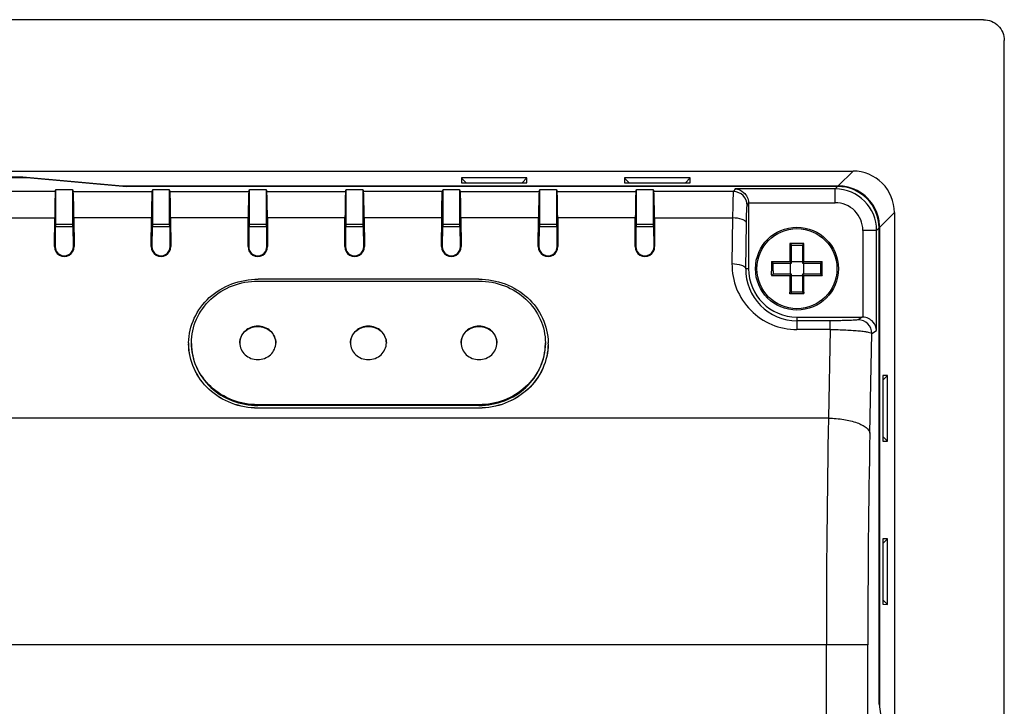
# Model space of a CAD drawing. Header units: inches. Extents: x 0 to 46.8, y 0 to 33.1.
# Tile 17 of 19: x 37.3 to 40.1, y 19.8 to 21.8. Entities that reach past the tile are written whole.
import ezdxf

# ---------------------------------------------------------------- set-up
doc = ezdxf.new("R2010")
doc.units = ezdxf.units.IN
doc.header["$LTSCALE"] = 2.572441
doc.header["$MEASUREMENT"] = 0
doc.layers.add('3D-TOPRW0701WD-SHAPE', color=7, linetype='CONTINUOUS')

msp = doc.modelspace()

# ---------------------------------------------------------------- linework, layer by layer
at = {"layer": '3D-TOPRW0701WD-SHAPE', "color": 7, "linetype": 'CONTINUOUS'}
for p, q in [((40.090956, 21.798758), (31.86245, 21.798758)), ((40.149931, 16.149072), (40.149931, 21.739782)), ((32.234325, 21.367751), (39.719083, 21.367751)), ((39.719083, 21.367751), (39.676783, 21.325453)), ((34.587385, 21.3498), (37.366021, 21.3498)), ((34.59875, 21.351244), (37.354656, 21.351244)), ((37.354656, 21.351244), (37.354656, 21.3498)), ((37.354656, 21.351244), (37.638785, 21.325453)), ((37.366021, 21.3498), (37.65015, 21.324009)), ((38.603892, 21.348187), (38.617063, 21.334547)), ((38.790426, 21.348237), (38.603924, 21.348237)), ((38.603924, 21.348237), (38.604013, 21.334547)), ((38.790426, 21.348227), (38.777282, 21.334547)), ((38.790337, 21.334547), (38.790426, 21.348237)), ((39.068459, 21.348187), (39.08163, 21.334547)), ((39.254993, 21.348237), (39.068491, 21.348237)), ((39.068491, 21.348237), (39.06858, 21.334547)), ((39.254993, 21.348227), (39.241849, 21.334547)), ((39.254904, 21.334547), (39.254993, 21.348237)), ((37.447284, 21.309551), (37.449144, 21.315136)), ((37.449144, 21.216576), (37.449144, 21.315136)), ((37.449144, 21.315136), (37.496388, 21.315136)), ((37.496388, 21.315136), (37.496388, 21.216576)), ((37.496388, 21.315136), (37.498248, 21.309551)), ((37.638785, 21.325453), (39.676783, 21.325453)), ((39.675331, 21.324009), (37.65015, 21.324009)), ((37.722874, 21.309551), (37.724734, 21.315136)), ((37.724734, 21.216576), (37.724734, 21.315136)), ((37.724734, 21.315136), (37.771978, 21.315136)), ((37.771978, 21.315136), (37.771978, 21.216576)), ((37.771978, 21.315136), (37.773838, 21.309551)), ((37.998465, 21.309551), (38.000325, 21.315136)), ((38.000325, 21.216576), (38.000325, 21.315136)), ((38.000325, 21.315136), (38.047569, 21.315136)), ((38.047569, 21.315136), (38.047569, 21.216576)), ((38.047569, 21.315136), (38.049429, 21.309551)), ((38.274055, 21.309551), (38.275915, 21.315136)), ((38.275915, 21.216576), (38.275915, 21.315136)), ((38.275915, 21.315136), (38.323159, 21.315136)), ((38.323159, 21.315136), (38.323159, 21.216576)), ((38.323159, 21.315136), (38.32502, 21.309551)), ((38.549646, 21.309551), (38.551506, 21.315136)), ((38.551506, 21.315136), (38.59875, 21.315136)), ((38.551506, 21.216576), (38.551506, 21.315136)), ((38.59875, 21.315136), (38.59875, 21.216576)), ((38.59875, 21.315136), (38.60061, 21.309551)), ((38.604013, 21.334547), (38.790337, 21.334547)), ((38.825236, 21.309551), (38.827096, 21.315136)), ((38.827096, 21.315136), (38.874341, 21.315136)), ((38.827096, 21.216576), (38.827096, 21.315136)), ((38.874341, 21.315136), (38.874341, 21.216576)), ((38.874341, 21.315136), (38.876201, 21.309551)), ((39.06858, 21.334547), (39.254904, 21.334547)), ((39.100827, 21.309551), (39.102687, 21.315136)), ((39.102687, 21.315136), (39.149931, 21.315136)), ((39.102687, 21.216576), (39.102687, 21.315136)), ((39.149931, 21.315136), (39.149931, 21.216576)), ((39.149931, 21.315136), (39.151791, 21.309551)), ((39.383565, 21.317092), (39.378541, 21.309552)), ((39.668427, 21.317092), (39.383565, 21.317092)), ((39.675341, 21.324009), (39.668427, 21.317092)), ((39.668427, 21.277775), (39.668427, 21.317092)), ((37.447284, 21.309551), (37.14564, 21.309552)), ((37.498248, 21.309551), (37.722874, 21.309551)), ((37.773838, 21.309551), (37.998465, 21.309551)), ((38.049429, 21.309551), (38.274055, 21.309551)), ((38.549805, 21.309551), (38.32502, 21.309551)), ((38.60061, 21.309551), (38.825236, 21.309551)), ((38.876201, 21.309551), (39.100827, 21.309551)), ((39.378541, 21.309552), (39.151791, 21.309551)), ((39.417884, 21.270216), (39.421585, 21.275776)), ((39.421585, 21.275776), (39.421509, 21.277772)), ((39.421534, 21.277775), (39.66841, 21.277775)), ((39.421585, 21.275776), (39.421585, 21.090097)), ((37.148661, 21.234638), (37.445472, 21.234638)), ((37.444915, 21.153089), (37.445472, 21.234637)), ((37.50006, 21.234637), (37.500617, 21.153089)), ((37.721062, 21.234637), (37.50006, 21.234637)), ((37.720505, 21.153089), (37.721062, 21.234637)), ((37.77565, 21.234637), (37.776207, 21.153089)), ((37.996653, 21.234637), (37.77565, 21.234637)), ((37.996096, 21.153089), (37.996653, 21.234637)), ((38.051241, 21.234637), (38.051798, 21.153089)), ((38.272243, 21.234637), (38.051241, 21.234637)), ((38.271686, 21.153089), (38.272243, 21.234637)), ((38.326832, 21.234637), (38.327389, 21.153089)), ((38.547834, 21.234637), (38.326832, 21.234637)), ((38.547277, 21.153089), (38.547834, 21.234637)), ((38.823424, 21.234637), (38.602422, 21.234637)), ((38.602422, 21.234637), (38.602979, 21.153089)), ((38.822867, 21.153089), (38.823424, 21.234637)), ((39.099015, 21.234637), (38.878013, 21.234637)), ((38.878013, 21.234637), (38.87857, 21.153089)), ((39.098458, 21.153089), (39.099015, 21.234637)), ((39.153603, 21.234638), (39.376124, 21.234639)), ((39.153603, 21.234637), (39.15416, 21.153089)), ((39.376124, 21.234639), (39.374346, 21.104441)), ((39.794736, 21.207497), (39.837034, 21.249798)), ((39.837034, 21.249798), (39.837034, 16.520945)), ((37.447152, 21.210597), (37.446759, 21.153089)), ((37.449144, 21.216576), (37.447152, 21.210597)), ((37.447152, 21.210597), (37.498379, 21.210597)), ((37.449144, 21.216576), (37.496388, 21.216576)), ((37.498379, 21.210597), (37.496388, 21.216576)), ((37.498772, 21.153089), (37.498379, 21.210597)), ((37.722743, 21.210597), (37.72235, 21.153089)), ((37.724734, 21.216576), (37.722743, 21.210597)), ((37.722743, 21.210597), (37.77397, 21.210597)), ((37.724734, 21.216576), (37.771978, 21.216576)), ((37.77397, 21.210597), (37.771978, 21.216576)), ((37.774363, 21.153089), (37.77397, 21.210597)), ((37.998333, 21.210597), (37.997941, 21.153089)), ((38.000325, 21.216576), (37.998333, 21.210597)), ((37.998333, 21.210597), (38.04956, 21.210597)), ((38.000325, 21.216576), (38.047569, 21.216576)), ((38.04956, 21.210597), (38.047569, 21.216576)), ((38.049953, 21.153089), (38.04956, 21.210597)), ((38.273924, 21.210597), (38.273531, 21.153089)), ((38.275915, 21.216576), (38.273924, 21.210597)), ((38.273924, 21.210597), (38.325151, 21.210597)), ((38.275915, 21.216576), (38.323159, 21.216576)), ((38.325151, 21.210597), (38.323159, 21.216576)), ((38.325544, 21.153089), (38.325151, 21.210597)), ((38.549514, 21.210597), (38.549122, 21.153089)), ((38.551506, 21.216576), (38.549514, 21.210597)), ((38.549514, 21.210597), (38.600741, 21.210597)), ((38.551506, 21.216576), (38.59875, 21.216576)), ((38.600741, 21.210597), (38.59875, 21.216576)), ((38.601134, 21.153089), (38.600741, 21.210597)), ((38.825105, 21.210597), (38.824712, 21.153089)), ((38.827096, 21.216576), (38.825105, 21.210597)), ((38.825105, 21.210597), (38.876332, 21.210597)), ((38.827096, 21.216576), (38.874341, 21.216576)), ((38.876332, 21.210597), (38.874341, 21.216576)), ((38.876725, 21.153089), (38.876332, 21.210597)), ((39.100696, 21.210597), (39.100303, 21.153089)), ((39.102687, 21.216576), (39.100696, 21.210597)), ((39.100696, 21.210597), (39.151923, 21.210597)), ((39.102687, 21.216576), (39.149931, 21.216576)), ((39.151923, 21.210597), (39.149931, 21.216576)), ((39.152315, 21.153089), (39.151923, 21.210597)), ((39.413692, 21.090097), (39.41547, 21.220277)), ((39.786375, 21.199143), (39.747059, 21.199143)), ((39.747059, 21.199142), (39.747059, 20.952251)), ((39.786375, 21.199143), (39.793292, 21.206057)), ((39.786375, 20.914282), (39.786375, 21.199143)), ((39.793292, 19.850348), (39.793292, 21.206047)), ((39.794736, 21.207497), (39.794736, 19.844507)), ((37.446759, 21.153089), (37.444915, 21.153089)), ((37.500617, 21.153089), (37.498772, 21.153089)), ((37.72235, 21.153089), (37.720505, 21.153089)), ((37.776207, 21.153089), (37.774363, 21.153089)), ((37.997941, 21.153089), (37.996096, 21.153089)), ((38.051798, 21.153089), (38.049953, 21.153089)), ((38.273531, 21.153089), (38.271686, 21.153089)), ((38.327389, 21.153089), (38.325544, 21.153089)), ((38.549122, 21.153089), (38.547277, 21.153089)), ((38.602979, 21.153089), (38.601134, 21.153089)), ((38.824712, 21.153089), (38.822867, 21.153089)), ((38.87857, 21.153089), (38.876725, 21.153089)), ((39.100303, 21.153089), (39.098458, 21.153089)), ((39.15416, 21.153089), (39.152315, 21.153089)), ((39.579397, 21.162159), (39.539363, 21.162159)), ((39.539363, 21.162159), (39.539363, 21.110114)), ((39.543632, 21.105845), (39.543632, 21.15724)), ((39.543656, 21.157375), (39.55938, 21.157092)), ((39.55938, 21.157092), (39.575104, 21.157375)), ((39.575128, 21.15724), (39.575128, 21.105845)), ((39.579397, 21.110114), (39.579397, 21.162159)), ((39.421585, 21.090097), (39.413692, 21.090097)), ((39.487389, 21.110114), (39.487318, 21.096813)), ((39.487356, 21.110114), (39.539363, 21.110114)), ((39.487389, 21.110077), (39.488514, 21.108906)), ((39.492046, 21.083795), (39.492116, 21.090097)), ((39.492093, 21.092713), (39.492101, 21.105822)), ((39.492116, 21.090097), (39.492093, 21.092713)), ((39.492236, 21.105845), (39.543632, 21.105845)), ((39.539363, 21.110114), (39.542281, 21.107195)), ((39.539695, 21.105845), (39.539695, 21.074349)), ((39.542281, 21.107195), (39.543632, 21.105845)), ((39.575128, 21.109782), (39.543632, 21.109782)), ((39.576478, 21.107195), (39.575128, 21.105845)), ((39.575128, 21.105845), (39.626523, 21.105845)), ((39.579397, 21.110114), (39.576478, 21.107195)), ((39.579065, 21.074349), (39.579065, 21.105845)), ((39.579397, 21.110114), (39.631403, 21.110114)), ((39.626658, 21.105821), (39.626375, 21.090097)), ((39.626375, 21.090097), (39.626658, 21.074372)), ((39.630246, 21.108906), (39.631371, 21.110077)), ((39.631394, 21.107534), (39.63137, 21.110114)), ((39.631454, 21.099773), (39.631394, 21.107534)), ((39.631441, 21.090097), (39.63144, 21.094471)), ((39.63144, 21.085722), (39.631441, 21.090097)), ((38.653202, 21.06024), (38.024613, 21.06024)), ((39.487356, 21.070079), (39.488514, 21.071287)), ((39.539365, 21.070079), (39.487356, 21.070079)), ((39.487386, 21.072501), (39.487392, 21.07008)), ((39.491108, 21.073591), (39.488514, 21.071287)), ((39.492046, 21.083795), (39.492065, 21.080701)), ((39.492065, 21.080701), (39.492101, 21.074372)), ((39.543632, 21.074349), (39.492236, 21.074349)), ((39.53937, 21.060104), (39.539359, 21.053851)), ((39.53937, 21.070084), (39.542288, 21.073002)), ((39.53937, 21.070079), (39.53937, 21.060104)), ((39.542288, 21.073002), (39.543632, 21.074349)), ((39.543632, 21.022953), (39.543632, 21.074349)), ((39.543632, 21.070412), (39.575128, 21.070412)), ((39.626523, 21.074349), (39.575128, 21.074349)), ((39.575128, 21.074349), (39.575128, 21.022953)), ((39.576475, 21.073006), (39.575128, 21.074349)), ((39.579395, 21.070079), (39.576475, 21.073006)), ((39.579409, 21.042578), (39.57939, 21.070079)), ((39.631403, 21.070079), (39.579395, 21.070079)), ((39.630243, 21.07129), (39.631403, 21.070079)), ((39.63137, 21.070079), (39.631454, 21.083056)), ((38.023947, 21.054839), (38.653868, 21.054839)), ((39.539353, 21.047617), (39.539351, 21.0414)), ((39.539359, 21.053851), (39.539353, 21.047617)), ((39.579357, 21.018035), (39.539403, 21.018035)), ((39.539437, 21.01807), (39.53944, 21.02034)), ((39.540573, 21.019234), (39.539437, 21.01807)), ((39.539476, 21.02034), (39.539456, 21.023002)), ((39.55938, 21.023101), (39.543655, 21.022819)), ((39.575105, 21.022819), (39.55938, 21.023101)), ((39.578189, 21.019231), (39.579357, 21.018035)), ((39.579304, 21.023002), (39.579284, 21.020341)), ((39.579324, 21.018035), (39.579319, 21.02034)), ((39.55938, 20.952301), (39.745068, 20.952301)), ((39.55938, 20.952301), (39.55938, 20.916844)), ((39.745068, 20.952301), (39.733649, 20.944693)), ((39.747059, 20.952251), (39.745069, 20.952276)), ((39.65437, 20.941845), (39.55938, 20.941845)), ((39.65437, 20.916844), (39.65437, 20.941845)), ((39.65437, 20.916844), (39.55938, 20.916844)), ((39.65437, 20.916844), (39.649202, 20.664784)), ((39.76715, 20.621748), (39.772965, 20.905347)), ((39.772965, 20.905347), (39.786375, 20.914282)), ((37.83497, 20.876702), (37.83497, 20.878853)), ((38.842844, 20.876702), (38.842844, 20.878853)), ((39.817471, 20.785742), (39.80383, 20.772571)), ((39.81752, 20.78571), (39.80383, 20.785621)), ((39.80383, 20.785621), (39.80383, 20.599297)), ((39.81752, 20.599208), (39.81752, 20.78571)), ((38.023947, 20.702867), (38.023947, 20.700716)), ((38.653868, 20.702867), (38.023947, 20.702867)), ((38.653868, 20.700716), (38.023947, 20.700716)), ((38.653868, 20.700716), (38.653868, 20.702867)), ((38.02413, 20.69316), (38.024138, 20.693383)), ((38.653687, 20.69316), (38.02413, 20.69316)), ((38.653684, 20.693383), (38.653687, 20.69316)), ((39.649202, 20.664784), (37.156447, 20.664784)), ((39.81751, 20.599208), (39.80383, 20.612352)), ((39.80383, 20.599297), (39.81752, 20.599208)), ((39.817471, 20.321175), (39.80383, 20.308004)), ((39.81752, 20.321143), (39.80383, 20.321054)), ((39.80383, 20.321054), (39.80383, 20.13473)), ((39.81752, 20.134641), (39.81752, 20.321143)), ((39.81751, 20.134641), (39.80383, 20.147785)), ((39.80383, 20.13473), (39.81752, 20.134641)), ((39.761193, 20.01927), (37.14098, 20.01927)), ((39.643245, 19.708432), (39.643245, 20.01927)), ((39.761193, 19.743837), (39.761193, 20.019281)), ((39.793292, 19.850348), (39.808973, 19.741443))]:
    msp.add_line(p, q, dxfattribs=at)
for points in [[(39.54299, 21.073705), (39.543463, 21.074146), (39.543632, 21.074349)], [(39.575772, 21.073707), (39.575331, 21.074179), (39.575128, 21.074349)]]:
    msp.add_lwpolyline(points, dxfattribs=at)
for radius in [0.11811, 0.114021]:
    msp.add_circle((39.55938, 21.090097), radius, dxfattribs=at)
for centre, radius, start, end in [((39.719135, 21.249852), 0.1179, 359.968793, 90.030161), ((39.668333, 21.199055), 0.118042, 0.04206, 89.956958), ((39.675393, 21.20611), 0.1179, 359.969413, 90.030168), ((39.676731, 21.207088), 0.118365, 80.883003, 89.97503), ((39.676884, 21.2076), 0.117835, 9.079237, 80.916741), ((39.378469, 21.270134), 0.039418, 0.131464, 89.895627), ((39.668466, 21.199183), 0.078592, 359.970499, 90.041002), ((39.676399, 21.207451), 0.118337, 0.022234, 9.113378), ((37.472766, 21.1529), 0.027852, 179.611678, 0.388315), ((37.472767, 21.152916), 0.026009, 179.619197, 0.405369), ((37.748356, 21.1529), 0.027852, 179.611706, 0.388287), ((37.748357, 21.152916), 0.026009, 179.619197, 0.405369), ((38.023947, 21.1529), 0.027852, 179.611734, 0.388259), ((38.023948, 21.152916), 0.026009, 179.619197, 0.405369), ((38.299537, 21.1529), 0.027852, 179.611791, 0.388202), ((38.299539, 21.152916), 0.026009, 179.619197, 0.405369), ((38.575127, 21.152901), 0.027852, 179.612767, 0.387213), ((38.575129, 21.152916), 0.026009, 179.619197, 0.405369), ((38.850718, 21.152901), 0.027852, 179.612769, 0.387211), ((38.85072, 21.152916), 0.026009, 179.619197, 0.405369), ((39.126309, 21.1529), 0.027852, 179.611382, 0.388611), ((39.12631, 21.152916), 0.026009, 179.619197, 0.405369), ((39.505853, 21.127123), 0.048482, 44.267239, 46.275861), ((39.613016, 21.127019), 0.048632, 133.73233, 135.734488), ((39.559383, 21.101899), 0.185056, 179.212633, 269.998922), ((39.559387, 21.087562), 0.145717, 179.003254, 269.997173), ((39.55938, 21.090097), 0.137795, 180.000001, 270), ((40.789537, 21.08883), 1.302247, 179.795946, 179.944257), ((40.302892, 21.089684), 0.815601, 179.971033, 180.144808), ((40.122003, 21.089571), 0.634712, 180.175803, 180.614539), ((40.187864, 21.090971), 0.70057, 179.522197, 179.795811), ((39.1307, 21.098452), 0.500756, 359.544539, 0.151151), ((37.489481, 21.062071), 1.997953, 0.388082, 0.5934), ((39.136056, 21.074114), 0.351333, 359.737178, 359.905612), ((38.607258, 21.074728), 0.880131, 359.922362, 0.057021), ((39.063001, 21.081384), 0.568456, 0.168549, 0.437283), ((41.260762, 21.041978), 1.721411, 180.019224, 180.631633), ((37.990288, 21.041206), 1.589121, 359.343627, 359.694685), ((37.947504, 21.04145), 1.631905, 359.694129, 359.92408), ((37.923247, 21.041491), 1.656162, 359.923775, 0.037606), ((39.733547, 20.905275), 0.039418, 0.104387, 89.851952), ((37.988026, 20.8767), 0.161149, 179.78613, 180.213035), ((37.988581, 20.876697), 0.161703, 179.02672, 179.785867), ((38.680601, 20.878854), 0.162244, 359.243322, 359.999814), ((38.689239, 20.876697), 0.161699, 0.214213, 0.97337), ((38.689789, 20.8767), 0.161149, 359.787047, 0.213947), ((73.037016, 20.033886), 33.393774, 178.9174652, 180.025078), ((69.902437, 20.022521), 30.141244, 178.8608484, 180.0061578)]:
    msp.add_arc(centre, radius, start, end, dxfattribs=at)
for centre, start_param, end_param in [((37.447391, 21.191603), 0.05235988, 1.19785437), ((37.49814, 21.191603), -1.19785437, -0.05235988), ((37.722982, 21.191603), 0.05235988, 1.19785437), ((37.773731, 21.191603), -1.19785437, -0.05235988), ((37.998573, 21.191603), 0.05235988, 1.19785437), ((38.049321, 21.191603), -1.19785437, -0.05235988), ((38.274163, 21.191603), 0.05235988, 1.19785437), ((38.324912, 21.191603), -1.19785437, -0.05235988), ((38.600502, 21.191603), -1.19785437, -0.05235988), ((38.825344, 21.191603), 0.05235988, 1.19785437), ((38.876093, 21.191603), -1.19785437, -0.05235988), ((39.100935, 21.191603), 0.05235988, 1.19785437), ((39.151683, 21.191603), -1.19785437, -0.05235988)]:
    msp.add_ellipse(centre, major_axis=(0, 0.11811), ratio=0.01745506, start_param=start_param, end_param=end_param, dxfattribs=at)
for points, knots in [([(40.090951, 21.798758), (40.105999, 21.798758), (40.137363, 21.78619), (40.149931, 21.754826), (40.149931, 21.739777)], [0, 0, 0, 0, 0.50000016, 1, 1, 1, 1]), ([(39.383565, 21.317092), (39.392247, 21.316621), (39.4117, 21.308371), (39.42099, 21.288538), (39.421534, 21.277775)], [0, 0, 0, 0, 0.44654783, 1, 1, 1, 1]), ([(38.547834, 21.234637), (38.5479, 21.244411), (38.548073, 21.26199), (38.548396, 21.282537), (38.548774, 21.295544), (38.548983, 21.302256), (38.549326, 21.30666), (38.549424, 21.308885), (38.549646, 21.309551)], [0, 0, 0, 0, 0.39118103, 0.70367415, 0.82220238, 0.91227004, 0.97186739, 1, 1, 1, 1]), ([(39.378541, 21.309551), (39.378253, 21.308904), (39.378107, 21.306651), (39.377661, 21.302265), (39.377377, 21.295543), (39.376875, 21.282543), (39.376442, 21.261992), (39.376213, 21.244412), (39.376124, 21.234638)], [0, 0, 0, 0, 0.02834262, 0.08802033, 0.17806637, 0.29654296, 0.60898841, 1, 1, 1, 1]), ([(39.41547, 21.220277), (39.415559, 21.22679), (39.415787, 21.238505), (39.416224, 21.252208), (39.416717, 21.260868), (39.417015, 21.265369), (39.417434, 21.268274), (39.417616, 21.269815), (39.417884, 21.270216)], [0, 0, 0, 0, 0.39037465, 0.70249424, 0.82098105, 0.91115488, 0.97109378, 1, 1, 1, 1]), ([(39.41547, 21.220293), (39.415283, 21.222399), (39.411482, 21.227055), (39.398117, 21.232899), (39.385366, 21.234528), (39.376124, 21.234638)], [0, 0, 0, 0, 0.14472544, 0.36744702, 1, 1, 1, 1]), ([(39.54057, 21.160963), (39.541332, 21.160181), (39.542522, 21.158921), (39.543145, 21.157936), (39.543699, 21.157294), (39.543593, 21.157243)], [0, 0, 0, 0, 0.68016491, 0.92672171, 1, 1, 1, 1]), ([(39.57819, 21.160963), (39.577427, 21.16018), (39.576238, 21.158925), (39.575549, 21.157867), (39.574952, 21.157109), (39.575105, 21.157035)], [0, 0, 0, 0, 0.65190189, 0.89893032, 1, 1, 1, 1]), ([(39.374346, 21.104441), (39.383587, 21.104332), (39.396402, 21.10269), (39.409832, 21.096813), (39.413512, 21.092107), (39.413692, 21.090097)], [0, 0, 0, 0, 0.63243327, 0.86189011, 1, 1, 1, 1]), ([(39.488514, 21.108906), (39.489296, 21.108144), (39.490546, 21.10695), (39.491615, 21.106281), (39.492367, 21.10567), (39.492442, 21.105823)], [0, 0, 0, 0, 0.65143784, 0.89849966, 1, 1, 1, 1]), ([(39.626318, 21.105822), (39.626392, 21.10567), (39.627148, 21.106272), (39.628211, 21.106951), (39.629464, 21.108143), (39.630246, 21.108906)], [0, 0, 0, 0, 0.10122858, 0.34824772, 1, 1, 1, 1]), ([(37.826901, 20.879444), (37.827304, 20.903206), (37.838816, 20.951468), (37.88303, 21.011844), (37.948552, 21.050962), (37.999244, 21.060265), (38.024613, 21.06024)], [0, 0, 0, 0, 0.24175732, 0.48842312, 0.74192579, 1, 1, 1, 1]), ([(38.653202, 21.06024), (38.678571, 21.060265), (38.729263, 21.050962), (38.794785, 21.011844), (38.838998, 20.951468), (38.850511, 20.903206), (38.850914, 20.879444)], [0, 0, 0, 0, 0.2580742, 0.51157677, 0.75824265, 1, 1, 1, 1]), ([(39.492442, 21.074371), (39.492376, 21.074505), (39.491689, 21.073987), (39.491401, 21.073818), (39.491108, 21.073591)], [0, 0, 0, 0, 0.28832513, 1, 1, 1, 1]), ([(39.626526, 21.07431), (39.626579, 21.074418), (39.627241, 21.073888), (39.628188, 21.073194), (39.629456, 21.072037), (39.630243, 21.07129)], [0, 0, 0, 0, 0.07508194, 0.32394756, 1, 1, 1, 1]), ([(37.83497, 20.878853), (37.83497, 20.901811), (37.845069, 20.948742), (37.887625, 21.007213), (37.950364, 21.04589), (37.999429, 21.054839), (38.023947, 21.054839)], [0, 0, 0, 0, 0.24174696, 0.48837998, 0.74181651, 1, 1, 1, 1]), ([(38.653868, 21.054839), (38.678386, 21.054839), (38.727451, 21.04589), (38.79019, 21.007213), (38.832746, 20.948742), (38.842844, 20.901811), (38.842844, 20.878853)], [0, 0, 0, 0, 0.25818338, 0.51161989, 0.75825294, 1, 1, 1, 1]), ([(39.543593, 21.022951), (39.543701, 21.022898), (39.543171, 21.022236), (39.542477, 21.021289), (39.54132, 21.020021), (39.540573, 21.019234)], [0, 0, 0, 0, 0.07508195, 0.32394754, 1, 1, 1, 1]), ([(39.575106, 21.023158), (39.574953, 21.023084), (39.575555, 21.022328), (39.576234, 21.021265), (39.577427, 21.020013), (39.578189, 21.019231)], [0, 0, 0, 0, 0.10122858, 0.34824772, 1, 1, 1, 1]), ([(39.786375, 20.914282), (39.785904, 20.922965), (39.777657, 20.942421), (39.757821, 20.951707), (39.747059, 20.952251)], [0, 0, 0, 0, 0.44658756, 1, 1, 1, 1]), ([(38.075128, 20.878853), (38.075128, 20.885071), (38.072376, 20.897783), (38.05708, 20.918929), (38.023949, 20.931603), (37.990816, 20.918932), (37.975518, 20.897785), (37.972766, 20.885071), (37.972766, 20.878853)], [0, 0, 0, 0, 0.12195502, 0.24638116, 0.49998329, 0.75359285, 0.87803761, 1, 1, 1, 1]), ([(37.972766, 20.878136), (37.972766, 20.884353), (37.975517, 20.897066), (37.990813, 20.918212), (38.023944, 20.930886), (38.057078, 20.918214), (38.072376, 20.897067), (38.075128, 20.884354), (38.075128, 20.878136)], [0, 0, 0, 0, 0.12195502, 0.24638116, 0.49998329, 0.75359285, 0.87803761, 1, 1, 1, 1]), ([(38.390089, 20.878853), (38.390089, 20.885071), (38.387337, 20.897783), (38.372041, 20.918929), (38.33891, 20.931603), (38.305777, 20.918932), (38.290479, 20.897785), (38.287726, 20.885071), (38.287726, 20.878853)], [0, 0, 0, 0, 0.12195502, 0.24638116, 0.49998329, 0.75359285, 0.87803761, 1, 1, 1, 1]), ([(38.287726, 20.878136), (38.287726, 20.884353), (38.290478, 20.897066), (38.305774, 20.918212), (38.338905, 20.930886), (38.372038, 20.918214), (38.387336, 20.897067), (38.390089, 20.884354), (38.390089, 20.878136)], [0, 0, 0, 0, 0.12195502, 0.24638116, 0.49998329, 0.75359285, 0.87803761, 1, 1, 1, 1]), ([(38.705049, 20.878853), (38.705049, 20.885071), (38.702297, 20.897783), (38.687002, 20.918929), (38.653871, 20.931603), (38.620737, 20.918932), (38.605439, 20.897785), (38.602687, 20.885071), (38.602687, 20.878853)], [0, 0, 0, 0, 0.12195502, 0.24638116, 0.49998329, 0.75359285, 0.87803761, 1, 1, 1, 1]), ([(38.602687, 20.878136), (38.602687, 20.884353), (38.605439, 20.897066), (38.620735, 20.918212), (38.653866, 20.930886), (38.686999, 20.918214), (38.702297, 20.897067), (38.705049, 20.884354), (38.705049, 20.878136)], [0, 0, 0, 0, 0.12195502, 0.24638116, 0.49998329, 0.75359285, 0.87803761, 1, 1, 1, 1]), ([(39.733648, 20.944693), (39.733021, 20.944275), (39.730527, 20.944092), (39.725858, 20.943461), (39.718544, 20.943089), (39.709004, 20.942643), (39.697371, 20.94231), (39.67893, 20.941943), (39.664401, 20.941845), (39.65437, 20.941845)], [0, 0, 0, 0, 0.02846278, 0.08954336, 0.18168004, 0.30305287, 0.45117202, 0.62102577, 1, 1, 1, 1]), ([(39.65437, 20.916844), (39.669269, 20.916755), (39.690894, 20.916255), (39.718367, 20.914745), (39.735848, 20.913339), (39.750239, 20.911689), (39.761394, 20.909909), (39.768427, 20.908034), (39.772332, 20.906471), (39.772965, 20.905347)], [0, 0, 0, 0, 0.37285808, 0.54103694, 0.68870379, 0.81116962, 0.90486203, 0.96772283, 1, 1, 1, 1]), ([(38.024597, 20.693161), (37.999042, 20.693136), (37.947978, 20.702573), (37.882138, 20.742272), (37.838052, 20.803419), (37.826967, 20.852169), (37.826878, 20.8761)], [0, 0, 0, 0, 0.25813849, 0.51163758, 0.75825679, 1, 1, 1, 1]), ([(38.024587, 20.693386), (37.999068, 20.693363), (37.947996, 20.702557), (37.882566, 20.742591), (37.838054, 20.803279), (37.827346, 20.852077), (37.827243, 20.875967)], [0, 0, 0, 0, 0.25818929, 0.51162125, 0.75828623, 1, 1, 1, 1]), ([(38.023947, 20.702867), (37.999429, 20.702867), (37.950364, 20.711816), (37.887625, 20.750494), (37.845069, 20.808964), (37.83497, 20.855896), (37.83497, 20.878853)], [0, 0, 0, 0, 0.25818338, 0.51161989, 0.75825294, 1, 1, 1, 1]), ([(37.83497, 20.876702), (37.83497, 20.853744), (37.845069, 20.806813), (37.887625, 20.748342), (37.950364, 20.709665), (37.999429, 20.700716), (38.023947, 20.700716)], [0, 0, 0, 0, 0.24174696, 0.48837998, 0.74181651, 1, 1, 1, 1]), ([(37.972766, 20.878853), (37.972766, 20.872636), (37.975517, 20.859924), (37.990813, 20.838778), (38.023944, 20.826104), (38.057078, 20.838775), (38.072376, 20.859922), (38.075128, 20.872636), (38.075128, 20.878853)], [0, 0, 0, 0, 0.12195502, 0.24638116, 0.49998329, 0.75359285, 0.87803761, 1, 1, 1, 1]), ([(38.287726, 20.878853), (38.287726, 20.872636), (38.290478, 20.859924), (38.305774, 20.838778), (38.338905, 20.826104), (38.372038, 20.838775), (38.387336, 20.859922), (38.390089, 20.872636), (38.390089, 20.878853)], [0, 0, 0, 0, 0.12195502, 0.24638116, 0.49998329, 0.75359285, 0.87803761, 1, 1, 1, 1]), ([(38.602687, 20.878853), (38.602687, 20.872636), (38.605439, 20.859924), (38.620735, 20.838778), (38.653866, 20.826104), (38.686999, 20.838775), (38.702297, 20.859922), (38.705049, 20.872636), (38.705049, 20.878853)], [0, 0, 0, 0, 0.12195502, 0.24638116, 0.49998329, 0.75359285, 0.87803761, 1, 1, 1, 1]), ([(38.850937, 20.876101), (38.850848, 20.852169), (38.839764, 20.80342), (38.795678, 20.742273), (38.729839, 20.702574), (38.678775, 20.693137), (38.65322, 20.693161)], [0, 0, 0, 0, 0.24174323, 0.48836236, 0.74186154, 1, 1, 1, 1]), ([(38.850573, 20.876159), (38.850497, 20.852255), (38.839831, 20.803415), (38.795331, 20.742657), (38.729873, 20.702569), (38.678767, 20.693362), (38.653232, 20.693384)], [0, 0, 0, 0, 0.2417035, 0.48836404, 0.74180411, 1, 1, 1, 1]), ([(38.84283, 20.876711), (38.842529, 20.853923), (38.83198, 20.807475), (38.789305, 20.749784), (38.726888, 20.711679), (38.678199, 20.702867), (38.653868, 20.702867)], [0, 0, 0, 0, 0.24176845, 0.48845359, 0.74188555, 1, 1, 1, 1]), ([(38.653868, 20.700716), (38.678386, 20.700716), (38.727451, 20.709665), (38.79019, 20.748342), (38.832746, 20.806813), (38.842844, 20.853744), (38.842844, 20.876702)], [0, 0, 0, 0, 0.25818338, 0.51161989, 0.75825294, 1, 1, 1, 1]), ([(39.649202, 20.664784), (39.663877, 20.664523), (39.691468, 20.662179), (39.723714, 20.654723), (39.744764, 20.645728), (39.758416, 20.637383), (39.766303, 20.628087), (39.76715, 20.62175)], [0, 0, 0, 0, 0.33511027, 0.63001415, 0.75217179, 0.85401342, 1, 1, 1, 1])]:
    msp.add_open_spline(points, degree=3, knots=knots, dxfattribs=at)

doc.saveas('drawing.dxf')
